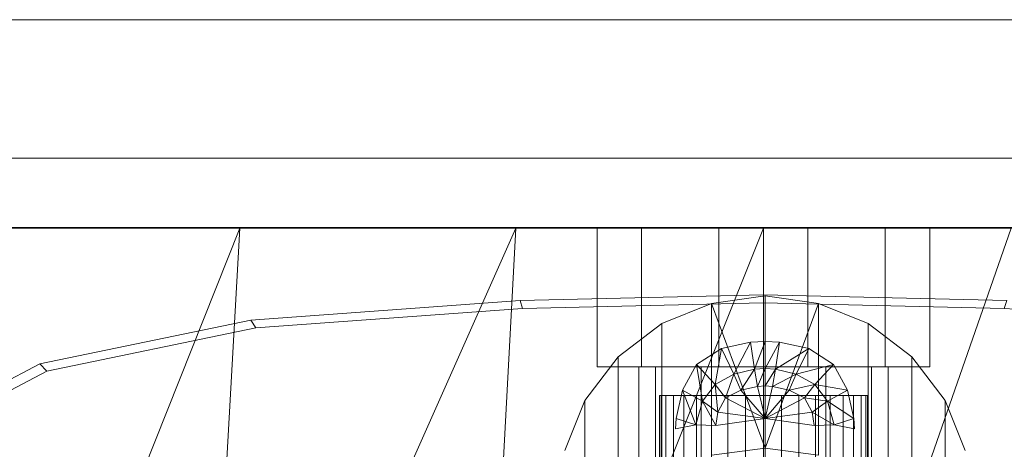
# Model space of a CAD drawing. Header units: metres. Extents: x 391.1 to 427.5, y 12.7 to 29.9.
# Tile 241 of 252: x 413.1719 to 413.3139, y 24.0887 to 24.1507. Entities that reach past the tile are written whole.
import ezdxf

# ---------------------------------------------------------------- set-up
doc = ezdxf.new("R2010")
doc.units = ezdxf.units.M
for name, color, linetype, lineweight in [('02_MOBILIARIO', 7, 'Continuous', 18), ('A-DETL-____-MBND', 7, 'Continuous', 18), ('Mobiliario', 7, 'Continuous', 18)]:
    doc.layers.add(name, color=color, linetype=linetype, lineweight=lineweight)

# ---------------------------------------------------------------- blocks, each defined once
blk = doc.blocks.new('Family - Rentamans PS-1-153427-01_CLI_AIRE_PS1')
at = {"layer": 'A-DETL-____-MBND', "color": 253, "true_color": 0xaaaaaa}
for p, q in [((0.36146, 0.265), (0.00406, 0.265)), ((0.10722, 0.265), (0.06579, 0.265)), ((0.10722, 0.265), (0.06628, 0.16227)), ((0.14702, 0.265), (0.10137, 0.16227)), ((0.10137, 0.16227), (0.10722, 0.265)), ((0.14702, 0.265), (0.10722, 0.265)), ((0.18276, 0.265), (0.14157, 0.16227)), ((0.14157, 0.16227), (0.14702, 0.265)), ((0.18276, 0.265), (0.14702, 0.265)), ((0.16519, 0.265), (0.15876, 0.265)), ((0.15876, 0.265), (0.15876, 0.245)), ((0.15876, 0.265), (0.15876, 0.245)), ((0.15876, 0.265), (0.16519, 0.265)), ((0.17633, 0.265), (0.16519, 0.265)), ((0.16519, 0.265), (0.16519, 0.245)), ((0.16519, 0.265), (0.16519, 0.245)), ((0.16519, 0.265), (0.17633, 0.265)), ((0.18919, 0.265), (0.17633, 0.265)), ((0.17633, 0.265), (0.17633, 0.245)), ((0.17633, 0.265), (0.17633, 0.245)), ((0.17633, 0.265), (0.18919, 0.265)), ((0.2185, 0.265), (0.18276, 0.265)), ((0.2185, 0.265), (0.18276, 0.16227)), ((0.18276, 0.16227), (0.18276, 0.265)), ((0.20033, 0.265), (0.18919, 0.265)), ((0.18919, 0.265), (0.18919, 0.245)), ((0.18919, 0.265), (0.18919, 0.245)), ((0.18919, 0.265), (0.20033, 0.265)), ((0.20033, 0.245), (0.20033, 0.265)), ((0.20033, 0.265), (0.20033, 0.245)), ((0.20033, 0.265), (0.20676, 0.265)), ((0.20676, 0.265), (0.20033, 0.265)), ((0.20676, 0.265), (0.20676, 0.245)), ((0.20676, 0.265), (0.20676, 0.245)), ((0.10879, 0.25173), (0.14766, 0.25454)), ((0.14766, 0.25454), (0.18276, 0.25535)), ((0.14801, 0.25341), (0.14766, 0.25454)), ((0.18299, 0.25523), (0.17529, 0.25413)), ((0.18276, 0.25535), (0.21786, 0.25454)), ((0.18276, 0.25421), (0.18276, 0.25535)), ((0.18299, 0.25523), (0.18299, 0.23323)), ((0.19069, 0.25413), (0.18299, 0.25523)), ((0.21751, 0.25341), (0.21786, 0.25454)), ((0.10952, 0.25063), (0.14801, 0.25341)), ((0.14801, 0.25341), (0.18276, 0.25421)), ((0.17529, 0.25413), (0.16809, 0.25123)), ((0.17529, 0.25413), (0.18299, 0.23323)), ((0.17529, 0.25413), (0.17529, 0.23223)), ((0.18276, 0.25421), (0.21751, 0.25341)), ((0.19069, 0.25413), (0.18299, 0.23323)), ((0.19789, 0.25123), (0.19069, 0.25413)), ((0.19069, 0.25413), (0.19069, 0.23223)), ((0.21751, 0.25341), (0.25599, 0.25063)), ((0.07835, 0.24542), (0.10879, 0.25173)), ((0.10952, 0.25063), (0.10879, 0.25173)), ((0.07939, 0.24438), (0.10952, 0.25063)), ((0.16809, 0.25123), (0.16179, 0.24643)), ((0.16809, 0.25123), (0.16809, 0.22933)), ((0.20419, 0.24643), (0.19789, 0.25123)), ((0.19789, 0.25123), (0.19789, 0.22933)), ((0.18089, 0.24853), (0.18299, 0.24863)), ((0.18089, 0.24853), (0.18299, 0.24863)), ((0.18149, 0.24463), (0.18299, 0.24863)), ((0.18299, 0.24473), (0.18299, 0.24863)), ((0.18299, 0.24863), (0.18509, 0.24853)), ((0.18299, 0.24863), (0.18509, 0.24853)), ((0.17309, 0.24533), (0.17669, 0.24763)), ((0.17309, 0.24533), (0.17669, 0.24763)), ((0.17579, 0.24243), (0.17669, 0.24763)), ((0.17669, 0.24763), (0.18089, 0.24853)), ((0.17669, 0.24763), (0.18089, 0.24853)), ((0.17849, 0.24393), (0.17669, 0.24763)), ((0.17849, 0.24393), (0.18089, 0.24853)), ((0.18149, 0.24463), (0.18089, 0.24853)), ((0.18299, 0.24473), (0.18509, 0.24853)), ((0.18509, 0.24853), (0.18449, 0.24463)), ((0.18449, 0.24463), (0.18929, 0.24763)), ((0.18509, 0.24853), (0.18929, 0.24763)), ((0.18509, 0.24853), (0.18929, 0.24763)), ((0.18929, 0.24763), (0.18749, 0.24393)), ((0.18929, 0.24763), (0.19289, 0.24533)), ((0.18929, 0.24763), (0.19289, 0.24533)), ((0.16179, 0.24643), (0.15699, 0.24013)), ((0.16179, 0.24643), (0.16179, 0.22453)), ((0.20899, 0.24013), (0.20419, 0.24643)), ((0.20419, 0.24643), (0.20419, 0.22453)), ((0.05592, 0.23364), (0.07835, 0.24542)), ((0.05718, 0.23272), (0.07939, 0.24438)), ((0.07939, 0.24438), (0.07835, 0.24542)), ((0.16519, 0.245), (0.15876, 0.245)), ((0.15876, 0.245), (0.16519, 0.245)), ((0.16717, 0.245), (0.16476, 0.245)), ((0.16476, 0.245), (0.16717, 0.245)), ((0.16476, 0.1503), (0.16476, 0.245)), ((0.17633, 0.245), (0.16519, 0.245)), ((0.16519, 0.245), (0.17633, 0.245)), ((0.17376, 0.245), (0.16717, 0.245)), ((0.16717, 0.245), (0.17376, 0.245)), ((0.16717, 0.1593), (0.16717, 0.245)), ((0.16717, 0.1593), (0.16717, 0.245)), ((0.17109, 0.24163), (0.17309, 0.24533)), ((0.17109, 0.24163), (0.17309, 0.24533)), ((0.17579, 0.24243), (0.17309, 0.24533)), ((0.17399, 0.24003), (0.17309, 0.24533)), ((0.18276, 0.245), (0.17376, 0.245)), ((0.17376, 0.245), (0.18276, 0.245)), ((0.17376, 0.16589), (0.17376, 0.245)), ((0.17376, 0.16589), (0.17376, 0.245)), ((0.18919, 0.245), (0.17633, 0.245)), ((0.17633, 0.245), (0.18919, 0.245)), ((0.17849, 0.24393), (0.18149, 0.24463)), ((0.17949, 0.24163), (0.18149, 0.24463)), ((0.18149, 0.24463), (0.18299, 0.24473)), ((0.18189, 0.24213), (0.18149, 0.24463)), ((0.18189, 0.24213), (0.18299, 0.24473)), ((0.19176, 0.245), (0.18276, 0.245)), ((0.18276, 0.245), (0.19176, 0.245)), ((0.18276, 0.1683), (0.18276, 0.245)), ((0.18276, 0.1683), (0.18276, 0.245)), ((0.18299, 0.24223), (0.18299, 0.24473)), ((0.18299, 0.24473), (0.18449, 0.24463)), ((0.18299, 0.24223), (0.18449, 0.24463)), ((0.18449, 0.24463), (0.18409, 0.24213)), ((0.18449, 0.24463), (0.18749, 0.24393)), ((0.19289, 0.24533), (0.18749, 0.24393)), ((0.20033, 0.245), (0.18919, 0.245)), ((0.18919, 0.245), (0.20033, 0.245)), ((0.19289, 0.24533), (0.19019, 0.24243)), ((0.19176, 0.245), (0.19835, 0.245)), ((0.19835, 0.245), (0.19176, 0.245)), ((0.19176, 0.16589), (0.19176, 0.245)), ((0.19176, 0.16589), (0.19176, 0.245)), ((0.19289, 0.24533), (0.19489, 0.24163)), ((0.19289, 0.24533), (0.19489, 0.24163)), ((0.19835, 0.245), (0.20076, 0.245)), ((0.20076, 0.245), (0.19835, 0.245)), ((0.19835, 0.245), (0.19835, 0.1593)), ((0.19835, 0.1593), (0.19835, 0.245)), ((0.20033, 0.245), (0.20676, 0.245)), ((0.20676, 0.245), (0.20033, 0.245)), ((0.20076, 0.1503), (0.20076, 0.245)), ((0.17579, 0.24243), (0.17849, 0.24393)), ((0.17729, 0.24053), (0.17849, 0.24393)), ((0.17949, 0.24163), (0.17849, 0.24393)), ((0.18749, 0.24393), (0.18409, 0.24213)), ((0.18749, 0.24393), (0.18649, 0.24163)), ((0.18749, 0.24393), (0.19019, 0.24243)), ((0.17019, 0.23753), (0.17109, 0.24163)), ((0.17019, 0.23753), (0.17109, 0.24163)), ((0.17399, 0.24003), (0.17109, 0.24163)), ((0.17299, 0.23663), (0.17109, 0.24163)), ((0.17399, 0.24003), (0.17579, 0.24243)), ((0.17729, 0.24053), (0.17579, 0.24243)), ((0.17619, 0.23843), (0.17579, 0.24243)), ((0.17729, 0.24053), (0.17949, 0.24163)), ((0.17949, 0.24163), (0.18189, 0.24213)), ((0.18299, 0.23753), (0.17949, 0.24163)), ((0.18189, 0.24213), (0.18299, 0.24223)), ((0.18299, 0.23753), (0.18189, 0.24213)), ((0.18299, 0.23753), (0.18299, 0.24223)), ((0.18299, 0.24223), (0.18409, 0.24213)), ((0.18409, 0.24213), (0.18299, 0.23753)), ((0.18649, 0.24163), (0.18299, 0.23753)), ((0.18409, 0.24213), (0.18649, 0.24163)), ((0.19019, 0.24243), (0.18649, 0.24163)), ((0.18649, 0.24163), (0.18869, 0.24053)), ((0.19019, 0.24243), (0.18869, 0.24053)), ((0.19019, 0.24243), (0.19199, 0.24003)), ((0.19489, 0.24163), (0.19019, 0.24243)), ((0.19489, 0.24163), (0.19199, 0.24003)), ((0.19489, 0.24163), (0.19579, 0.23753)), ((0.19489, 0.24163), (0.19579, 0.23753)), ((0.15699, 0.24013), (0.15409, 0.23293)), ((0.15699, 0.21823), (0.15699, 0.24013)), ((0.16776, 0.24084), (0.16776, 0.19107)), ((0.16799, 0.24084), (0.16776, 0.24084)), ((0.16776, 0.24084), (0.16799, 0.24084)), ((0.16799, 0.24084), (0.16799, 0.19102)), ((0.16866, 0.24084), (0.16799, 0.24084)), ((0.16799, 0.24084), (0.16799, 0.19112)), ((0.16799, 0.24084), (0.16866, 0.24084)), ((0.16977, 0.24084), (0.16866, 0.24084)), ((0.16866, 0.24084), (0.16866, 0.191)), ((0.16866, 0.24084), (0.16866, 0.1912)), ((0.16866, 0.24084), (0.16977, 0.24084)), ((0.16977, 0.19099), (0.16977, 0.24084)), ((0.16977, 0.24084), (0.16977, 0.19128)), ((0.16977, 0.24084), (0.17127, 0.24084)), ((0.17127, 0.24084), (0.16977, 0.24084)), ((0.17127, 0.24084), (0.17127, 0.19138)), ((0.17127, 0.24084), (0.17312, 0.24084)), ((0.17127, 0.24084), (0.17127, 0.19097)), ((0.17312, 0.24084), (0.17127, 0.24084)), ((0.17312, 0.24084), (0.17312, 0.19149)), ((0.17312, 0.24084), (0.17526, 0.24084)), ((0.17312, 0.24084), (0.17312, 0.19098)), ((0.17526, 0.24084), (0.17312, 0.24084)), ((0.17526, 0.24084), (0.17526, 0.1916)), ((0.17526, 0.24084), (0.17763, 0.24084)), ((0.17526, 0.24084), (0.17526, 0.19101)), ((0.17763, 0.24084), (0.17526, 0.24084)), ((0.17619, 0.23843), (0.17729, 0.24053)), ((0.18299, 0.23753), (0.17729, 0.24053)), ((0.17763, 0.24084), (0.17763, 0.19171)), ((0.17763, 0.24084), (0.18015, 0.24084)), ((0.17763, 0.24084), (0.17763, 0.19106)), ((0.18015, 0.24084), (0.17763, 0.24084)), ((0.18015, 0.24084), (0.18015, 0.19182)), ((0.18015, 0.24084), (0.18276, 0.24084)), ((0.18015, 0.24084), (0.18015, 0.19114)), ((0.18276, 0.24084), (0.18015, 0.24084)), ((0.18276, 0.24084), (0.18276, 0.19192)), ((0.18276, 0.24084), (0.18536, 0.24084)), ((0.18276, 0.19123), (0.18276, 0.24084)), ((0.18536, 0.24084), (0.18276, 0.24084)), ((0.18869, 0.24053), (0.18299, 0.23753)), ((0.18536, 0.24084), (0.18536, 0.19182)), ((0.18536, 0.24084), (0.18789, 0.24084)), ((0.18536, 0.19114), (0.18536, 0.24084)), ((0.18536, 0.24084), (0.18789, 0.24084)), ((0.18789, 0.24084), (0.18789, 0.19171)), ((0.18789, 0.24084), (0.19026, 0.24084)), ((0.18789, 0.24084), (0.19026, 0.24084)), ((0.18789, 0.24084), (0.18789, 0.19106)), ((0.18869, 0.24053), (0.18979, 0.23843)), ((0.19199, 0.24003), (0.18869, 0.24053)), ((0.19026, 0.24084), (0.19026, 0.1916)), ((0.19026, 0.24084), (0.1924, 0.24084)), ((0.19026, 0.24084), (0.1924, 0.24084)), ((0.19026, 0.24084), (0.19026, 0.19101)), ((0.1924, 0.24084), (0.1924, 0.19149)), ((0.1924, 0.24084), (0.19425, 0.24084)), ((0.1924, 0.24084), (0.19425, 0.24084)), ((0.1924, 0.24084), (0.1924, 0.19098)), ((0.19425, 0.24084), (0.19425, 0.19138)), ((0.19425, 0.24084), (0.19575, 0.24084)), ((0.19425, 0.24084), (0.19575, 0.24084)), ((0.19425, 0.24084), (0.19425, 0.19097)), ((0.19685, 0.24084), (0.19575, 0.24084)), ((0.19575, 0.24084), (0.19575, 0.19099)), ((0.19575, 0.24084), (0.19575, 0.19128)), ((0.19575, 0.24084), (0.19685, 0.24084)), ((0.19685, 0.24084), (0.19685, 0.191)), ((0.19753, 0.24084), (0.19685, 0.24084)), ((0.19685, 0.24084), (0.19685, 0.1912)), ((0.19685, 0.24084), (0.19753, 0.24084)), ((0.19753, 0.19102), (0.19753, 0.24084)), ((0.19753, 0.24084), (0.19753, 0.19112)), ((0.19753, 0.24084), (0.19776, 0.24084)), ((0.19776, 0.24084), (0.19753, 0.24084)), ((0.19776, 0.24084), (0.19776, 0.19107)), ((0.21189, 0.23293), (0.20899, 0.24013)), ((0.20899, 0.24013), (0.20899, 0.21823)), ((0.17299, 0.23663), (0.17399, 0.24003)), ((0.17619, 0.23843), (0.17399, 0.24003)), ((0.17589, 0.23653), (0.17399, 0.24003)), ((0.19199, 0.24003), (0.18979, 0.23843)), ((0.19199, 0.24003), (0.19299, 0.23663)), ((0.19579, 0.23753), (0.19199, 0.24003)), ((0.17009, 0.23603), (0.17019, 0.23753)), ((0.17009, 0.23603), (0.17019, 0.23753)), ((0.17299, 0.23663), (0.17019, 0.23753)), ((0.17589, 0.23653), (0.17619, 0.23843)), ((0.18299, 0.23753), (0.17589, 0.23653)), ((0.18299, 0.23753), (0.17619, 0.23843)), ((0.18979, 0.23843), (0.18299, 0.23753)), ((0.19009, 0.23653), (0.18299, 0.23753)), ((0.18979, 0.23843), (0.19009, 0.23653)), ((0.19299, 0.23663), (0.18979, 0.23843)), ((0.19579, 0.23753), (0.19299, 0.23663)), ((0.19579, 0.23753), (0.19589, 0.23603)), ((0.19579, 0.23753), (0.19589, 0.23603)), ((0.17299, 0.23663), (0.17009, 0.23603)), ((0.17589, 0.23653), (0.17299, 0.23663)), ((0.19299, 0.23663), (0.19009, 0.23653)), ((0.19589, 0.23603), (0.19299, 0.23663)), ((0.18299, 0.23323), (0.17529, 0.23223)), ((0.18299, 0.23323), (0.19069, 0.23223)), ((0.18299, 0.23323), (0.18299, 0.23123))]:
    blk.add_line(p, q, dxfattribs=at)
blk = doc.blocks.new('Family - Mirall PS-1-153518-01_CLI_AIRE_PS1')
at = {"layer": '02_MOBILIARIO', "color": 253, "true_color": 0xaaaaaa}
for p, q in [((0.6, 0.03), (0, 0.03)), ((0, 0.01), (0.6, 0.01)), ((0, 0.01), (0.6, 0.01)), ((0.6, 0), (0, 0))]:
    blk.add_line(p, q, dxfattribs=at)
at = {"layer": 'Mobiliario', "color": 253, "true_color": 0xaaaaaa}
for p, q in [((0.6, 0.03), (0, 0.03)), ((0, 0.01), (0.6, 0.01)), ((0.6, 0.01), (0, 0.01)), ((0, 0), (0.6, 0))]:
    blk.add_line(p, q, dxfattribs=at)
blk = doc.blocks.new('LONDR55-XX_ZZ-ARQ-CAA-M3D-Londres55_ifc-1-01_CLI_AIRE_PS1')
at = {"layer": '02_MOBILIARIO', "color": 253, "lineweight": 18, "true_color": 0xaaaaaa}
for name, p in [('Family - Mirall PS-1-153518-01_CLI_AIRE_PS1', (412.98888, 24.12074)), ('Family - Rentamans PS-1-153427-01_CLI_AIRE_PS1', (413.09642, 23.85566))]:
    blk.add_blockref(name, p, dxfattribs=at)

msp = doc.modelspace()

# ---------------------------------------------------------------- block references
at = {"lineweight": 5}
msp.add_blockref('LONDR55-XX_ZZ-ARQ-CAA-M3D-Londres55_ifc-1-01_CLI_AIRE_PS1', (0, 0), dxfattribs=at)

doc.saveas('drawing.dxf')
